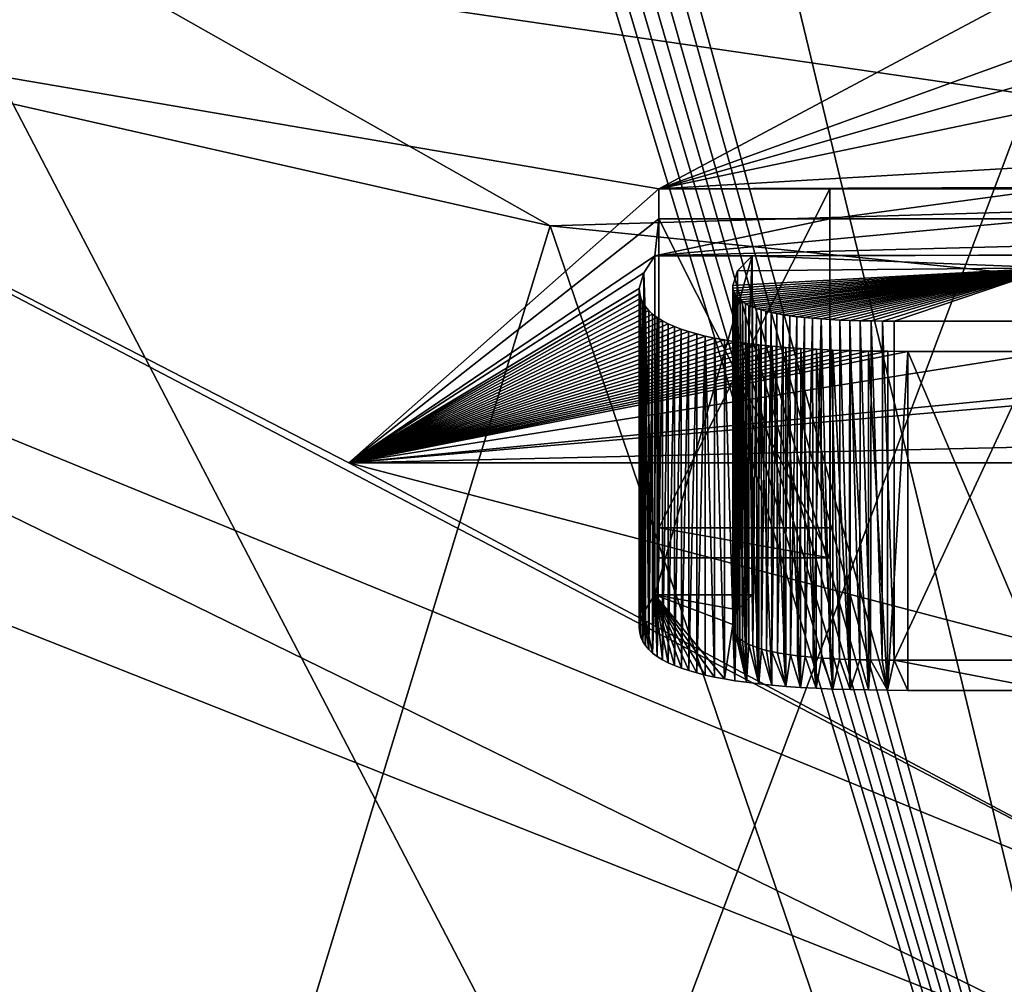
# Model space of a CAD drawing. Header units: millimetres. Extents: x -106 to 198, y -388 to 267.
# Tile 161 of 256: x -15.82 to -13.02, y 79.84 to 82.59. Entities that reach past the tile are written whole.
import ezdxf

# ---------------------------------------------------------------- set-up
doc = ezdxf.new("R2010")
doc.units = ezdxf.units.MM
doc.header["$LTSCALE"] = 52.148148
for name, color, linetype in [('6429', 7, 'CONTINUOUS'), ('6433', 7, 'CONTINUOUS'), ('6444', 7, 'CONTINUOUS'), ('6446', 7, 'CONTINUOUS'), ('6469', 7, 'CONTINUOUS'), ('6471', 7, 'CONTINUOUS'), ('6475', 7, 'CONTINUOUS'), ('6492', 7, 'CONTINUOUS'), ('6509', 7, 'CONTINUOUS'), ('6510', 7, 'CONTINUOUS'), ('6511', 7, 'CONTINUOUS'), ('6512', 7, 'CONTINUOUS'), ('6513', 7, 'CONTINUOUS'), ('6514', 7, 'CONTINUOUS'), ('6517', 7, 'CONTINUOUS'), ('6518', 7, 'CONTINUOUS'), ('6530', 7, 'CONTINUOUS'), ('6531', 7, 'CONTINUOUS'), ('6532', 7, 'CONTINUOUS'), ('6533', 7, 'CONTINUOUS'), ('6800', 7, 'CONTINUOUS')]:
    doc.layers.add(name, color=color, linetype=linetype)

msp = doc.modelspace()

# ---------------------------------------------------------------- linework, layer by layer
at = {"layer": '6429', "linetype": 'CONTINUOUS'}
for points in [[(-14.3094, 82.0066, -17.3635), (-18.4492, 68.4221, -12.8792), (-19.3529, 83.1518, -11.4766), (-14.3094, 82.0066, -17.3635)], [(-10.3275, 70.3274, -19.9898), (-18.4492, 68.4221, -12.8792), (-14.3094, 82.0066, -17.3635), (-10.3275, 70.3274, -19.9898)], [(-7.5949, 81.3173, -21.1794), (-10.3275, 70.3274, -19.9898), (-14.3094, 82.0066, -17.3635), (-7.5949, 81.3173, -21.1794)]]:
    msp.add_3dface(points, dxfattribs=at)
at = {"layer": '6433', "linetype": 'CONTINUOUS'}
for points in [[(-17.5896, 82.7262, -6.225), (-14.8827, 81.3308, -11.4325), (-14, 82.1117, -8.5183), (-17.5896, 82.7262, -6.225)], [(-17.5896, 82.7262, -6.225), (-14, 82.1117, -8.5183), (-12.9363, 82.6795, -6.3992), (-17.5896, 82.7262, -6.225)], [(-12.9363, 82.6795, -6.3992), (-14, 82.1117, -8.5183), (-12.8112, 82.5427, -6.9096), (-12.9363, 82.6795, -6.3992)], [(-12.8112, 82.5427, -6.9096), (-14, 82.1117, -8.5183), (-12.8809, 82.4314, -7.325), (-12.8112, 82.5427, -6.9096)], [(-12.8809, 82.4314, -7.325), (-14, 82.1117, -8.5183), (-12.8809, 82.3454, -7.6461), (-12.8809, 82.4314, -7.325)], [(-12.8809, 82.3454, -7.6461), (-14, 82.1117, -8.5183), (-10, 82.3454, -7.6461), (-12.8809, 82.3454, -7.6461)], [(-10, 82.3454, -7.6461), (-14, 82.1117, -8.5183), (-2.1781, 82.1534, -8.3627), (-10, 82.3454, -7.6461)], [(-2.1781, 82.1534, -8.3627), (-14, 82.1117, -8.5183), (-2.0513, 82.1468, -8.3874), (-2.1781, 82.1534, -8.3627)], [(-2.0513, 82.1468, -8.3874), (-14, 82.1117, -8.5183), (-1.9224, 82.1446, -8.3957), (-2.0513, 82.1468, -8.3874)], [(-14, 82.1117, -8.5183), (-13.5125, 82.1117, -8.5183), (1.9224, 82.1446, -8.3957), (-14, 82.1117, -8.5183)], [(-1.9224, 82.1446, -8.3957), (-14, 82.1117, -8.5183), (1.9224, 82.1446, -8.3957), (-1.9224, 82.1446, -8.3957)], [(-13.5125, 82.1117, -8.5183), (-12.8809, 82.1117, -8.5183), (1.9224, 82.1446, -8.3957), (-13.5125, 82.1117, -8.5183)], [(-14, 82.1117, -8.5183), (-14.8827, 81.3308, -11.4325), (-14, 82.0257, -8.8394), (-14, 82.1117, -8.5183)], [(-12.8809, 82.0257, -8.8394), (-12.8809, 82.1117, -8.5183), (-13.5125, 82.0257, -8.8394), (-12.8809, 82.0257, -8.8394)], [(-12.8809, 82.1117, -8.5183), (-13.5125, 82.1117, -8.5183), (-13.5125, 82.0257, -8.8394), (-12.8809, 82.1117, -8.5183)], [(-14.8827, 81.3308, -11.4325), (-14.0111, 81.921, -9.2301), (-14, 82.0257, -8.8394), (-14.8827, 81.3308, -11.4325)], [(-12.8809, 82.0257, -8.8394), (-14.0111, 81.921, -9.2301), (-10, 82.0257, -8.8394), (-12.8809, 82.0257, -8.8394)], [(-14.0111, 81.921, -9.2301), (-12.8809, 82.0257, -8.8394), (-13.5125, 82.0257, -8.8394), (-14.0111, 81.921, -9.2301)], [(-10, 82.0257, -8.8394), (-14.0111, 81.921, -9.2301), (12.2684, 81.9749, -9.0288), (-10, 82.0257, -8.8394)], [(-14, 82.0257, -8.8394), (-14.0111, 81.921, -9.2301), (-13.5125, 82.0257, -8.8394), (-14, 82.0257, -8.8394)], [(-14.8827, 81.3308, -11.4325), (14.8817, 81.3305, -11.4339), (12.7285, 81.9749, -9.0288), (-14.8827, 81.3308, -11.4325)], [(-12.615, 81.5252, -10.7071), (-14.8827, 81.3308, -11.4325), (12.7285, 81.9749, -9.0288), (-12.615, 81.5252, -10.7071)], [(-14.0111, 81.921, -9.2301), (-13.7341, 81.921, -9.2301), (12.7285, 81.9749, -9.0288), (-14.0111, 81.921, -9.2301)], [(12.2684, 81.9749, -9.0288), (-14.0111, 81.921, -9.2301), (12.7285, 81.9749, -9.0288), (12.2684, 81.9749, -9.0288)], [(-13.7341, 81.921, -9.2301), (-12.8809, 81.8866, -9.3585), (12.7285, 81.9749, -9.0288), (-13.7341, 81.921, -9.2301)], [(-14.0111, 81.921, -9.2301), (-14.8827, 81.3308, -11.4325), (-14.0428, 81.8718, -9.4134), (-14.0111, 81.921, -9.2301)], [(-13.7762, 81.8775, -9.3925), (-12.8809, 81.8866, -9.3585), (-13.7341, 81.921, -9.2301), (-13.7762, 81.8775, -9.3925)], [(-13.7888, 81.8285, -9.5751), (-12.8809, 81.8866, -9.3585), (-13.7895, 81.8364, -9.5458), (-13.7888, 81.8285, -9.5751)], [(-13.7895, 81.8364, -9.5458), (-12.8809, 81.8866, -9.3585), (-13.7762, 81.8775, -9.3925), (-13.7895, 81.8364, -9.5458)], [(-13.787, 81.8211, -9.6028), (-12.8809, 81.8866, -9.3585), (-13.7888, 81.8285, -9.5751), (-13.787, 81.8211, -9.6028)], [(-13.7841, 81.8141, -9.629), (-12.8809, 81.8866, -9.3585), (-13.787, 81.8211, -9.6028), (-13.7841, 81.8141, -9.629)], [(-13.7801, 81.8075, -9.6536), (-12.8809, 81.8866, -9.3585), (-13.7841, 81.8141, -9.629), (-13.7801, 81.8075, -9.6536)], [(-13.7749, 81.8013, -9.6768), (-12.8809, 81.8866, -9.3585), (-13.7801, 81.8075, -9.6536), (-13.7749, 81.8013, -9.6768)], [(-13.7686, 81.7954, -9.6988), (-12.8809, 81.8866, -9.3585), (-13.7749, 81.8013, -9.6768), (-13.7686, 81.7954, -9.6988)], [(-13.7612, 81.7898, -9.7196), (-12.8809, 81.8866, -9.3585), (-13.7686, 81.7954, -9.6988), (-13.7612, 81.7898, -9.7196)], [(-13.7528, 81.7846, -9.7391), (-12.8809, 81.8866, -9.3585), (-13.7612, 81.7898, -9.7196), (-13.7528, 81.7846, -9.7391)], [(-13.7433, 81.7796, -9.7576), (-12.8809, 81.8866, -9.3585), (-13.7528, 81.7846, -9.7391), (-13.7433, 81.7796, -9.7576)], [(-13.7328, 81.775, -9.7748), (-12.8809, 81.8866, -9.3585), (-13.7433, 81.7796, -9.7576), (-13.7328, 81.775, -9.7748)], [(-13.7213, 81.7707, -9.791), (-12.8809, 81.8866, -9.3585), (-13.7328, 81.775, -9.7748), (-13.7213, 81.7707, -9.791)], [(-13.7086, 81.7666, -9.8062), (-12.8809, 81.8866, -9.3585), (-13.7213, 81.7707, -9.791), (-13.7086, 81.7666, -9.8062)], [(-13.6948, 81.7628, -9.8204), (-12.8809, 81.8866, -9.3585), (-13.7086, 81.7666, -9.8062), (-13.6948, 81.7628, -9.8204)], [(-13.6798, 81.7592, -9.8338), (-12.8809, 81.8866, -9.3585), (-13.6948, 81.7628, -9.8204), (-13.6798, 81.7592, -9.8338)], [(-13.6636, 81.7559, -9.8463), (-12.8809, 81.8866, -9.3585), (-13.6798, 81.7592, -9.8338), (-13.6636, 81.7559, -9.8463)], [(-13.6461, 81.7527, -9.858), (-12.8809, 81.8866, -9.3585), (-13.6636, 81.7559, -9.8463), (-13.6461, 81.7527, -9.858)], [(-13.6272, 81.7498, -9.8688), (-12.8809, 81.8866, -9.3585), (-13.6461, 81.7527, -9.858), (-13.6272, 81.7498, -9.8688)], [(-13.6069, 81.7472, -9.8787), (-12.8809, 81.8866, -9.3585), (-13.6272, 81.7498, -9.8688), (-13.6069, 81.7472, -9.8787)], [(-13.5852, 81.7448, -9.8877), (-12.8809, 81.8866, -9.3585), (-13.6069, 81.7472, -9.8787), (-13.5852, 81.7448, -9.8877)], [(-13.5621, 81.7426, -9.8957), (-12.8809, 81.8866, -9.3585), (-13.5852, 81.7448, -9.8877), (-13.5621, 81.7426, -9.8957)], [(-13.5375, 81.7407, -9.9029), (-12.8809, 81.8866, -9.3585), (-13.5621, 81.7426, -9.8957), (-13.5375, 81.7407, -9.9029)], [(-13.5116, 81.7391, -9.909), (-12.8809, 81.8866, -9.3585), (-13.5375, 81.7407, -9.9029), (-13.5116, 81.7391, -9.909)], [(-13.4844, 81.7377, -9.9142), (-12.8809, 81.8866, -9.3585), (-13.5116, 81.7391, -9.909), (-13.4844, 81.7377, -9.9142)], [(-13.456, 81.7365, -9.9184), (-12.8809, 81.8866, -9.3585), (-13.4844, 81.7377, -9.9142), (-13.456, 81.7365, -9.9184)], [(-13.4263, 81.7357, -9.9216), (-12.8809, 81.8866, -9.3585), (-13.456, 81.7365, -9.9184), (-13.4263, 81.7357, -9.9216)], [(-13.3953, 81.7351, -9.924), (-12.8809, 81.8866, -9.3585), (-13.4263, 81.7357, -9.9216), (-13.3953, 81.7351, -9.924)], [(-13.3631, 81.7347, -9.9253), (-12.8809, 81.8866, -9.3585), (-13.3953, 81.7351, -9.924), (-13.3631, 81.7347, -9.9253)], [(-13.3296, 81.7346, -9.9258), (-12.8809, 81.8866, -9.3585), (-13.3631, 81.7347, -9.9253), (-13.3296, 81.7346, -9.9258)], [(-12.8809, 81.7346, -9.9258), (-12.8809, 81.8866, -9.3585), (-13.3296, 81.7346, -9.9258), (-12.8809, 81.7346, -9.9258)], [(-14.0428, 81.8718, -9.4134), (-14.8827, 81.3308, -11.4325), (-14.0554, 81.8278, -9.5779), (-14.0428, 81.8718, -9.4134)], [(-14.0554, 81.8278, -9.5779), (-14.8827, 81.3308, -11.4325), (-14.0541, 81.8136, -9.6307), (-14.0554, 81.8278, -9.5779)], [(-14.0541, 81.8136, -9.6307), (-14.8827, 81.3308, -11.4325), (-14.0508, 81.8003, -9.6805), (-14.0541, 81.8136, -9.6307)], [(-14.0508, 81.8003, -9.6805), (-14.8827, 81.3308, -11.4325), (-14.0455, 81.7877, -9.7273), (-14.0508, 81.8003, -9.6805)], [(-14.0455, 81.7877, -9.7273), (-14.8827, 81.3308, -11.4325), (-14.038, 81.776, -9.7711), (-14.0455, 81.7877, -9.7273)], [(-14.038, 81.776, -9.7711), (-14.8827, 81.3308, -11.4325), (-14.0287, 81.765, -9.8123), (-14.038, 81.776, -9.7711)], [(-14.0287, 81.765, -9.8123), (-14.8827, 81.3308, -11.4325), (-14.0175, 81.7546, -9.8511), (-14.0287, 81.765, -9.8123)], [(-14.0175, 81.7546, -9.8511), (-14.8827, 81.3308, -11.4325), (-14.0045, 81.7448, -9.8874), (-14.0175, 81.7546, -9.8511)], [(-14.0045, 81.7448, -9.8874), (-14.8827, 81.3308, -11.4325), (-13.9898, 81.7357, -9.9216), (-14.0045, 81.7448, -9.8874)], [(-13.9898, 81.7357, -9.9216), (-14.8827, 81.3308, -11.4325), (-13.9734, 81.7271, -9.9535), (-13.9898, 81.7357, -9.9216)], [(-13.9734, 81.7271, -9.9535), (-14.8827, 81.3308, -11.4325), (-13.9554, 81.7191, -9.9834), (-13.9734, 81.7271, -9.9535)], [(-13.9554, 81.7191, -9.9834), (-14.8827, 81.3308, -11.4325), (-13.9359, 81.7116, -10.0113), (-13.9554, 81.7191, -9.9834)], [(-13.9359, 81.7116, -10.0113), (-14.8827, 81.3308, -11.4325), (-13.9149, 81.7047, -10.0373), (-13.9359, 81.7116, -10.0113)], [(-13.9149, 81.7047, -10.0373), (-14.8827, 81.3308, -11.4325), (-13.8921, 81.6981, -10.0617), (-13.9149, 81.7047, -10.0373)], [(-13.8921, 81.6981, -10.0617), (-14.8827, 81.3308, -11.4325), (-13.8675, 81.692, -10.0847), (-13.8921, 81.6981, -10.0617)], [(-13.8675, 81.692, -10.0847), (-14.8827, 81.3308, -11.4325), (-13.8411, 81.6862, -10.1062), (-13.8675, 81.692, -10.0847)], [(-13.8411, 81.6862, -10.1062), (-14.8827, 81.3308, -11.4325), (-13.8127, 81.6809, -10.1262), (-13.8411, 81.6862, -10.1062)], [(-13.8127, 81.6809, -10.1262), (-14.8827, 81.3308, -11.4325), (-13.7823, 81.6759, -10.1447), (-13.8127, 81.6809, -10.1262)], [(-13.7823, 81.6759, -10.1447), (-14.8827, 81.3308, -11.4325), (-13.7497, 81.6713, -10.1618), (-13.7823, 81.6759, -10.1447)], [(-13.7497, 81.6713, -10.1618), (-14.8827, 81.3308, -11.4325), (-13.7148, 81.6671, -10.1776), (-13.7497, 81.6713, -10.1618)], [(-13.7148, 81.6671, -10.1776), (-14.8827, 81.3308, -11.4325), (-13.6775, 81.6633, -10.1918), (-13.7148, 81.6671, -10.1776)], [(-13.6775, 81.6633, -10.1918), (-14.8827, 81.3308, -11.4325), (-13.6377, 81.6599, -10.2045), (-13.6775, 81.6633, -10.1918)], [(-13.6377, 81.6599, -10.2045), (-14.8827, 81.3308, -11.4325), (-13.5955, 81.6569, -10.2156), (-13.6377, 81.6599, -10.2045)], [(-13.5955, 81.6569, -10.2156), (-14.8827, 81.3308, -11.4325), (-13.5509, 81.6544, -10.2251), (-13.5955, 81.6569, -10.2156)], [(-13.5509, 81.6544, -10.2251), (-14.8827, 81.3308, -11.4325), (-13.504, 81.6523, -10.2329), (-13.5509, 81.6544, -10.2251)], [(-13.504, 81.6523, -10.2329), (-14.8827, 81.3308, -11.4325), (-13.4547, 81.6506, -10.239), (-13.504, 81.6523, -10.2329)], [(-13.4547, 81.6506, -10.239), (-14.8827, 81.3308, -11.4325), (-13.4027, 81.6495, -10.2433), (-13.4547, 81.6506, -10.239)], [(-13.4027, 81.6495, -10.2433), (-14.8827, 81.3308, -11.4325), (-13.348, 81.6488, -10.2459), (-13.4027, 81.6495, -10.2433)], [(-13.348, 81.6488, -10.2459), (-14.8827, 81.3308, -11.4325), (-13.2909, 81.6485, -10.2468), (-13.348, 81.6488, -10.2459)], [(-13.2909, 81.6485, -10.2468), (-14.8827, 81.3308, -11.4325), (-12.8809, 81.6485, -10.2468), (-13.2909, 81.6485, -10.2468)], [(-12.8809, 81.6485, -10.2468), (-14.8827, 81.3308, -11.4325), (-12.8809, 81.5252, -10.7071), (-12.8809, 81.6485, -10.2468)], [(-12.8809, 81.5252, -10.7071), (-14.8827, 81.3308, -11.4325), (-12.615, 81.5252, -10.7071), (-12.8809, 81.5252, -10.7071)], [(-14.8827, 81.3308, -11.4325), (-10.7412, 80.2432, -15.4915), (14.8817, 81.3305, -11.4339), (-14.8827, 81.3308, -11.4325)]]:
    msp.add_3dface(points, dxfattribs=at)
at = {"layer": '6444', "linetype": 'CONTINUOUS'}
for points in [[(-11.23, 67.4413, 16.488), (-18.5633, 67.4413, 7.3057), (-11.0377, 87.4477, 15.9847), (-11.23, 67.4413, 16.488)], [(-11.0377, 87.4477, 15.9847), (-18.5633, 67.4413, 7.3057), (-18.2965, 85.09, 6.707), (-11.0377, 87.4477, 15.9847)], [(-12.4747, 79.5298, -15.1598), (-18.8585, 82.059, -5.2154), (-16.7973, 69.2152, -10.6756), (-12.4747, 79.5298, -15.1598)]]:
    msp.add_3dface(points, dxfattribs=at)
at = {"layer": '6446', "linetype": 'CONTINUOUS'}
for points in [[(-17.5896, 82.7262, -6.225), (-18.6057, 82.5315, -5.48), (-12.2456, 79.9241, -15.2107), (-17.5896, 82.7262, -6.225)], [(-14.8827, 81.3308, -11.4325), (-17.5896, 82.7262, -6.225), (-12.2456, 79.9241, -15.2107), (-14.8827, 81.3308, -11.4325)], [(-18.8585, 82.059, -5.2154), (-12.4747, 79.5298, -15.1598), (-18.6057, 82.5315, -5.48), (-18.8585, 82.059, -5.2154)], [(-18.6057, 82.5315, -5.48), (-12.4747, 79.5298, -15.1598), (-12.2456, 79.9241, -15.2107), (-18.6057, 82.5315, -5.48)], [(-10.7412, 80.2432, -15.4915), (-14.8827, 81.3308, -11.4325), (-12.2456, 79.9241, -15.2107), (-10.7412, 80.2432, -15.4915)]]:
    msp.add_3dface(points, dxfattribs=at)
at = {"layer": '6469', "linetype": 'CONTINUOUS'}
msp.add_3dface([(-11.042, 82.1034, -19.1696), (-15.6719, 82.7782, -15.6005), (0.002, 110.107, 84.3706), (-11.042, 82.1034, -19.1696)], dxfattribs=at)
at = {"layer": '6471', "linetype": 'CONTINUOUS'}
for points in [[(-11.5398, 74.0982, 19.3153), (-14.517, 86.421, 22.2961), (-14.5546, 85.0702, 21.0679), (-11.5398, 74.0982, 19.3153)], [(-11.5398, 74.0982, 19.3153), (-7.4985, 85.5745, 25.5654), (-14.517, 86.421, 22.2961), (-11.5398, 74.0982, 19.3153)], [(-14.567, 84.9369, 20.9505), (-11.5398, 74.0982, 19.3153), (-14.5546, 85.0702, 21.0679), (-14.567, 84.9369, 20.9505)], [(-14.5943, 84.8281, 20.842), (-11.5398, 74.0982, 19.3153), (-14.567, 84.9369, 20.9505), (-14.5943, 84.8281, 20.842)], [(-14.6193, 84.749, 20.7596), (-11.5398, 74.0982, 19.3153), (-14.5943, 84.8281, 20.842), (-14.6193, 84.749, 20.7596)], [(-14.6499, 84.6823, 20.6826), (-11.5398, 74.0982, 19.3153), (-14.6193, 84.749, 20.7596), (-14.6499, 84.6823, 20.6826)], [(-14.6821, 84.6255, 20.6123), (-11.5398, 74.0982, 19.3153), (-14.6499, 84.6823, 20.6826), (-14.6821, 84.6255, 20.6123)], [(-14.7153, 84.5742, 20.5454), (-11.5398, 74.0982, 19.3153), (-14.6821, 84.6255, 20.6123), (-14.7153, 84.5742, 20.5454)], [(-15.9921, 82.6452, 18.085), (-11.5398, 74.0982, 19.3153), (-14.7153, 84.5742, 20.5454), (-15.9921, 82.6452, 18.085)], [(-16.2651, 74.894, 15.5466), (-11.5398, 74.0982, 19.3153), (-15.9921, 82.6452, 18.085), (-16.2651, 74.894, 15.5466)]]:
    msp.add_3dface(points, dxfattribs=at)
at = {"layer": '6475', "linetype": 'CONTINUOUS'}
for points in [[(-19.518, 82.14, 11.1967), (-14.8315, 88.329, 20.5447), (-19.5068, 88.8816, 11.2162), (-19.518, 82.14, 11.1967)], [(-14.8419, 84.8866, 20.5265), (-14.8315, 88.329, 20.5447), (-19.518, 82.14, 11.1967), (-14.8419, 84.8866, 20.5265)], [(-14.8645, 84.8579, 20.4813), (-14.8419, 84.8866, 20.5265), (-19.518, 82.14, 11.1967), (-14.8645, 84.8579, 20.4813)], [(-14.885, 84.8291, 20.4405), (-14.8645, 84.8579, 20.4813), (-19.518, 82.14, 11.1967), (-14.885, 84.8291, 20.4405)], [(-16.0665, 82.9317, 18.0841), (-14.885, 84.8291, 20.4405), (-19.518, 82.14, 11.1967), (-16.0665, 82.9317, 18.0841)]]:
    msp.add_3dface(points, dxfattribs=at)
at = {"layer": '6492', "linetype": 'CONTINUOUS'}
for points in [[(-14.3094, 82.0066, -17.3635), (-19.3529, 83.1518, -11.4766), (-15.6719, 82.7782, -15.6005), (-14.3094, 82.0066, -17.3635)], [(-14.3094, 82.0066, -17.3635), (-15.6719, 82.7782, -15.6005), (-11.042, 82.1034, -19.1696), (-14.3094, 82.0066, -17.3635)], [(-7.5949, 81.3173, -21.1794), (-14.3094, 82.0066, -17.3635), (-11.042, 82.1034, -19.1696), (-7.5949, 81.3173, -21.1794)]]:
    msp.add_3dface(points, dxfattribs=at)
at = {"layer": '6509', "linetype": 'CONTINUOUS'}
for points in [[(-14.0428, 80.9059, -9.1546), (-14.0175, 80.7886, -9.5923), (-14.0111, 80.9551, -8.9713), (-14.0428, 80.9059, -9.1546)], [(-14.0175, 80.7886, -9.5923), (-14.0044, 80.7789, -9.6287), (-14.0111, 80.9551, -8.9713), (-14.0175, 80.7886, -9.5923)], [(-13.8414, 80.7204, -9.8471), (-13.8132, 80.7151, -9.867), (-14.0111, 80.9551, -8.9713), (-13.8414, 80.7204, -9.8471)], [(-14.0111, 80.9551, -8.9713), (-13.8132, 80.7151, -9.867), (-13.7895, 80.8705, -9.287), (-14.0111, 80.9551, -8.9713)], [(-13.8676, 80.7261, -9.8258), (-13.8414, 80.7204, -9.8471), (-14.0111, 80.9551, -8.9713), (-13.8676, 80.7261, -9.8258)], [(-13.892, 80.7322, -9.803), (-13.8676, 80.7261, -9.8258), (-14.0111, 80.9551, -8.9713), (-13.892, 80.7322, -9.803)], [(-13.9147, 80.7387, -9.7787), (-13.892, 80.7322, -9.803), (-14.0111, 80.9551, -8.9713), (-13.9147, 80.7387, -9.7787)], [(-13.9357, 80.7456, -9.7528), (-13.9147, 80.7387, -9.7787), (-14.0111, 80.9551, -8.9713), (-13.9357, 80.7456, -9.7528)], [(-13.9552, 80.7531, -9.725), (-13.9357, 80.7456, -9.7528), (-14.0111, 80.9551, -8.9713), (-13.9552, 80.7531, -9.725)], [(-13.9732, 80.7611, -9.695), (-13.9552, 80.7531, -9.725), (-14.0111, 80.9551, -8.9713), (-13.9732, 80.7611, -9.695)], [(-13.9897, 80.7697, -9.663), (-13.9732, 80.7611, -9.695), (-14.0111, 80.9551, -8.9713), (-13.9897, 80.7697, -9.663)], [(-14.0044, 80.7789, -9.6287), (-13.9897, 80.7697, -9.663), (-14.0111, 80.9551, -8.9713), (-14.0044, 80.7789, -9.6287)], [(-13.7341, 80.9551, -8.9713), (-14.0111, 80.9551, -8.9713), (-13.7761, 80.9116, -9.1336), (-13.7341, 80.9551, -8.9713)], [(-13.7761, 80.9116, -9.1336), (-14.0111, 80.9551, -8.9713), (-13.7895, 80.8705, -9.287), (-13.7761, 80.9116, -9.1336)], [(-14.0554, 80.8618, -9.3191), (-14.0455, 80.8219, -9.4681), (-14.0428, 80.9059, -9.1546), (-14.0554, 80.8618, -9.3191)], [(-14.0455, 80.8219, -9.4681), (-14.0381, 80.8101, -9.5121), (-14.0428, 80.9059, -9.1546), (-14.0455, 80.8219, -9.4681)], [(-14.0287, 80.7991, -9.5534), (-14.0175, 80.7886, -9.5923), (-14.0428, 80.9059, -9.1546), (-14.0287, 80.7991, -9.5534)], [(-14.0381, 80.8101, -9.5121), (-14.0287, 80.7991, -9.5534), (-14.0428, 80.9059, -9.1546), (-14.0381, 80.8101, -9.5121)], [(-13.8132, 80.7151, -9.867), (-13.7831, 80.7101, -9.8855), (-13.7895, 80.8705, -9.287), (-13.8132, 80.7151, -9.867)], [(-13.7895, 80.8705, -9.287), (-13.7831, 80.7101, -9.8855), (-13.7889, 80.8627, -9.3159), (-13.7895, 80.8705, -9.287)], [(-14.0509, 80.8345, -9.4213), (-14.0455, 80.8219, -9.4681), (-14.0554, 80.8618, -9.3191), (-14.0509, 80.8345, -9.4213)], [(-14.0542, 80.8478, -9.3716), (-14.0509, 80.8345, -9.4213), (-14.0554, 80.8618, -9.3191), (-14.0542, 80.8478, -9.3716)], [(-13.7889, 80.8627, -9.3159), (-13.7831, 80.7101, -9.8855), (-13.7871, 80.8553, -9.3434), (-13.7889, 80.8627, -9.3159)], [(-13.7871, 80.8553, -9.3434), (-13.7831, 80.7101, -9.8855), (-13.7842, 80.8483, -9.3695), (-13.7871, 80.8553, -9.3434)], [(-13.7842, 80.8483, -9.3695), (-13.7831, 80.7101, -9.8855), (-13.7802, 80.8417, -9.3942), (-13.7842, 80.8483, -9.3695)], [(-13.7831, 80.7101, -9.8855), (-13.7505, 80.7055, -9.9026), (-13.7802, 80.8417, -9.3942), (-13.7831, 80.7101, -9.8855)], [(-13.7802, 80.8417, -9.3942), (-13.7505, 80.7055, -9.9026), (-13.775, 80.8355, -9.4174), (-13.7802, 80.8417, -9.3942)], [(-13.775, 80.8355, -9.4174), (-13.7505, 80.7055, -9.9026), (-13.7688, 80.8296, -9.4395), (-13.775, 80.8355, -9.4174)], [(-13.7688, 80.8296, -9.4395), (-13.7505, 80.7055, -9.9026), (-13.7615, 80.824, -9.4603), (-13.7688, 80.8296, -9.4395)], [(-13.7615, 80.824, -9.4603), (-13.7505, 80.7055, -9.9026), (-13.753, 80.8188, -9.4799), (-13.7615, 80.824, -9.4603)], [(-13.753, 80.8188, -9.4799), (-13.7505, 80.7055, -9.9026), (-13.7434, 80.8137, -9.4986), (-13.753, 80.8188, -9.4799)], [(-13.7505, 80.7055, -9.9026), (-13.7155, 80.7013, -9.9184), (-13.7434, 80.8137, -9.4986), (-13.7505, 80.7055, -9.9026)], [(-13.7434, 80.8137, -9.4986), (-13.7155, 80.7013, -9.9184), (-13.7325, 80.809, -9.5163), (-13.7434, 80.8137, -9.4986)], [(-13.7325, 80.809, -9.5163), (-13.7155, 80.7013, -9.9184), (-13.7206, 80.8045, -9.533), (-13.7325, 80.809, -9.5163)], [(-13.7206, 80.8045, -9.533), (-13.7155, 80.7013, -9.9184), (-13.7076, 80.8004, -9.5485), (-13.7206, 80.8045, -9.533)], [(-13.7155, 80.7013, -9.9184), (-13.6781, 80.6974, -9.9328), (-13.7076, 80.8004, -9.5485), (-13.7155, 80.7013, -9.9184)], [(-13.7076, 80.8004, -9.5485), (-13.6781, 80.6974, -9.9328), (-13.6934, 80.7965, -9.563), (-13.7076, 80.8004, -9.5485)], [(-13.6934, 80.7965, -9.563), (-13.6781, 80.6974, -9.9328), (-13.6781, 80.7929, -9.5764), (-13.6934, 80.7965, -9.563)], [(-13.6781, 80.6974, -9.9328), (-13.6384, 80.694, -9.9455), (-13.6781, 80.7929, -9.5764), (-13.6781, 80.6974, -9.9328)], [(-13.6781, 80.7929, -9.5764), (-13.6384, 80.694, -9.9455), (-13.6616, 80.7895, -9.589), (-13.6781, 80.7929, -9.5764)], [(-13.6616, 80.7895, -9.589), (-13.6384, 80.694, -9.9455), (-13.6439, 80.7864, -9.6005), (-13.6616, 80.7895, -9.589)], [(-13.6439, 80.7864, -9.6005), (-13.6384, 80.694, -9.9455), (-13.6249, 80.7836, -9.6112), (-13.6439, 80.7864, -9.6005)], [(-13.6384, 80.694, -9.9455), (-13.5963, 80.691, -9.9567), (-13.6249, 80.7836, -9.6112), (-13.6384, 80.694, -9.9455)], [(-13.6249, 80.7836, -9.6112), (-13.5963, 80.691, -9.9567), (-13.6047, 80.781, -9.6209), (-13.6249, 80.7836, -9.6112)], [(-13.6047, 80.781, -9.6209), (-13.5963, 80.691, -9.9567), (-13.5832, 80.7786, -9.6296), (-13.6047, 80.781, -9.6209)], [(-13.5963, 80.691, -9.9567), (-13.5517, 80.6885, -9.9662), (-13.5832, 80.7786, -9.6296), (-13.5963, 80.691, -9.9567)], [(-13.5832, 80.7786, -9.6296), (-13.5517, 80.6885, -9.9662), (-13.5606, 80.7766, -9.6374), (-13.5832, 80.7786, -9.6296)], [(-13.5606, 80.7766, -9.6374), (-13.5517, 80.6885, -9.9662), (-13.5369, 80.7747, -9.6443), (-13.5606, 80.7766, -9.6374)], [(-13.5517, 80.6885, -9.9662), (-13.5047, 80.6864, -9.974), (-13.5369, 80.7747, -9.6443), (-13.5517, 80.6885, -9.9662)], [(-13.5369, 80.7747, -9.6443), (-13.5047, 80.6864, -9.974), (-13.5119, 80.7731, -9.6502), (-13.5369, 80.7747, -9.6443)], [(-13.5119, 80.7731, -9.6502), (-13.5047, 80.6864, -9.974), (-13.4853, 80.7718, -9.6552), (-13.5119, 80.7731, -9.6502)], [(-13.5047, 80.6864, -9.974), (-13.4552, 80.6847, -9.9801), (-13.4853, 80.7718, -9.6552), (-13.5047, 80.6864, -9.974)], [(-13.4853, 80.7718, -9.6552), (-13.4552, 80.6847, -9.9801), (-13.4574, 80.7707, -9.6594), (-13.4853, 80.7718, -9.6552)], [(-13.4574, 80.7707, -9.6594), (-13.4552, 80.6847, -9.9801), (-13.4279, 80.7698, -9.6627), (-13.4574, 80.7707, -9.6594)], [(-13.4552, 80.6847, -9.9801), (-13.403, 80.6836, -9.9845), (-13.4279, 80.7698, -9.6627), (-13.4552, 80.6847, -9.9801)], [(-13.4279, 80.7698, -9.6627), (-13.403, 80.6836, -9.9845), (-13.3967, 80.7692, -9.665), (-13.4279, 80.7698, -9.6627)], [(-13.403, 80.6836, -9.9845), (-13.3482, 80.6829, -9.9871), (-13.3967, 80.7692, -9.665), (-13.403, 80.6836, -9.9845)], [(-13.3967, 80.7692, -9.665), (-13.3482, 80.6829, -9.9871), (-13.364, 80.7688, -9.6664), (-13.3967, 80.7692, -9.665)], [(-13.364, 80.7688, -9.6664), (-13.3482, 80.6829, -9.9871), (-13.3296, 80.7686, -9.6669), (-13.364, 80.7688, -9.6664)], [(-13.3482, 80.6829, -9.9871), (-13.2909, 80.6826, -9.988), (-13.3296, 80.7686, -9.6669), (-13.3482, 80.6829, -9.9871)], [(-13.2909, 80.6826, -9.988), (-12.8809, 80.6826, -9.988), (-13.3296, 80.7686, -9.6669), (-13.2909, 80.6826, -9.988)], [(-13.3296, 80.7686, -9.6669), (-12.8809, 80.6826, -9.988), (-12.8809, 80.7686, -9.6669), (-13.3296, 80.7686, -9.6669)]]:
    msp.add_3dface(points, dxfattribs=at)
at = {"layer": '6510', "linetype": 'CONTINUOUS'}
for points in [[(-14.0111, 81.921, -9.2301), (-14.0428, 81.8718, -9.4134), (-14.0111, 80.9551, -8.9713), (-14.0111, 81.921, -9.2301)], [(-14.0428, 81.8718, -9.4134), (-14.0554, 81.8278, -9.5779), (-14.0428, 80.9059, -9.1546), (-14.0428, 81.8718, -9.4134)], [(-14.0428, 81.8718, -9.4134), (-14.0428, 80.9059, -9.1546), (-14.0111, 80.9551, -8.9713), (-14.0428, 81.8718, -9.4134)], [(-14.0554, 81.8278, -9.5779), (-14.0554, 80.8618, -9.3191), (-14.0428, 80.9059, -9.1546), (-14.0554, 81.8278, -9.5779)]]:
    msp.add_3dface(points, dxfattribs=at)
at = {"layer": '6511', "linetype": 'CONTINUOUS'}
for points in [[(-13.7341, 81.921, -9.2301), (-14.0111, 81.921, -9.2301), (-14.0111, 80.9551, -8.9713), (-13.7341, 81.921, -9.2301)], [(-13.7341, 81.921, -9.2301), (-14.0111, 80.9551, -8.9713), (-13.7341, 80.9551, -8.9713), (-13.7341, 81.921, -9.2301)]]:
    msp.add_3dface(points, dxfattribs=at)
at = {"layer": '6512', "linetype": 'CONTINUOUS'}
for points in [[(-13.7762, 81.8775, -9.3925), (-13.7341, 81.921, -9.2301), (-13.7761, 80.9116, -9.1336), (-13.7762, 81.8775, -9.3925)], [(-13.7341, 81.921, -9.2301), (-13.7341, 80.9551, -8.9713), (-13.7761, 80.9116, -9.1336), (-13.7341, 81.921, -9.2301)], [(-13.7895, 81.8364, -9.5458), (-13.7762, 81.8775, -9.3925), (-13.7895, 80.8705, -9.287), (-13.7895, 81.8364, -9.5458)], [(-13.7762, 81.8775, -9.3925), (-13.7761, 80.9116, -9.1336), (-13.7895, 80.8705, -9.287), (-13.7762, 81.8775, -9.3925)]]:
    msp.add_3dface(points, dxfattribs=at)
at = {"layer": '6513', "linetype": 'CONTINUOUS'}
for points in [[(-13.7888, 81.8285, -9.5751), (-13.7895, 81.8364, -9.5458), (-13.7889, 80.8627, -9.3159), (-13.7888, 81.8285, -9.5751)], [(-13.7895, 81.8364, -9.5458), (-13.7895, 80.8705, -9.287), (-13.7889, 80.8627, -9.3159), (-13.7895, 81.8364, -9.5458)], [(-13.7888, 81.8285, -9.5751), (-13.7889, 80.8627, -9.3159), (-13.7871, 80.8553, -9.3434), (-13.7888, 81.8285, -9.5751)], [(-13.787, 81.8211, -9.6028), (-13.7888, 81.8285, -9.5751), (-13.7871, 80.8553, -9.3434), (-13.787, 81.8211, -9.6028)], [(-13.787, 81.8211, -9.6028), (-13.7871, 80.8553, -9.3434), (-13.7842, 80.8483, -9.3695), (-13.787, 81.8211, -9.6028)], [(-13.7841, 81.8141, -9.629), (-13.787, 81.8211, -9.6028), (-13.7842, 80.8483, -9.3695), (-13.7841, 81.8141, -9.629)], [(-13.7841, 81.8141, -9.629), (-13.7842, 80.8483, -9.3695), (-13.7802, 80.8417, -9.3942), (-13.7841, 81.8141, -9.629)], [(-13.7801, 81.8075, -9.6536), (-13.7841, 81.8141, -9.629), (-13.7802, 80.8417, -9.3942), (-13.7801, 81.8075, -9.6536)], [(-13.7801, 81.8075, -9.6536), (-13.7802, 80.8417, -9.3942), (-13.775, 80.8355, -9.4174), (-13.7801, 81.8075, -9.6536)], [(-13.7749, 81.8013, -9.6768), (-13.7801, 81.8075, -9.6536), (-13.775, 80.8355, -9.4174), (-13.7749, 81.8013, -9.6768)], [(-13.7749, 81.8013, -9.6768), (-13.775, 80.8355, -9.4174), (-13.7688, 80.8296, -9.4395), (-13.7749, 81.8013, -9.6768)], [(-13.7686, 81.7954, -9.6988), (-13.7749, 81.8013, -9.6768), (-13.7688, 80.8296, -9.4395), (-13.7686, 81.7954, -9.6988)], [(-13.7686, 81.7954, -9.6988), (-13.7688, 80.8296, -9.4395), (-13.7615, 80.824, -9.4603), (-13.7686, 81.7954, -9.6988)], [(-13.7612, 81.7898, -9.7196), (-13.7686, 81.7954, -9.6988), (-13.7615, 80.824, -9.4603), (-13.7612, 81.7898, -9.7196)], [(-13.7612, 81.7898, -9.7196), (-13.7615, 80.824, -9.4603), (-13.753, 80.8188, -9.4799), (-13.7612, 81.7898, -9.7196)], [(-13.7528, 81.7846, -9.7391), (-13.7612, 81.7898, -9.7196), (-13.753, 80.8188, -9.4799), (-13.7528, 81.7846, -9.7391)], [(-13.7528, 81.7846, -9.7391), (-13.753, 80.8188, -9.4799), (-13.7434, 80.8137, -9.4986), (-13.7528, 81.7846, -9.7391)], [(-13.7433, 81.7796, -9.7576), (-13.7528, 81.7846, -9.7391), (-13.7434, 80.8137, -9.4986), (-13.7433, 81.7796, -9.7576)], [(-13.7433, 81.7796, -9.7576), (-13.7434, 80.8137, -9.4986), (-13.7325, 80.809, -9.5163), (-13.7433, 81.7796, -9.7576)], [(-13.7328, 81.775, -9.7748), (-13.7433, 81.7796, -9.7576), (-13.7325, 80.809, -9.5163), (-13.7328, 81.775, -9.7748)], [(-13.7213, 81.7707, -9.791), (-13.7328, 81.775, -9.7748), (-13.7325, 80.809, -9.5163), (-13.7213, 81.7707, -9.791)], [(-13.7213, 81.7707, -9.791), (-13.7325, 80.809, -9.5163), (-13.7206, 80.8045, -9.533), (-13.7213, 81.7707, -9.791)], [(-13.7086, 81.7666, -9.8062), (-13.7213, 81.7707, -9.791), (-13.7206, 80.8045, -9.533), (-13.7086, 81.7666, -9.8062)], [(-13.7086, 81.7666, -9.8062), (-13.7206, 80.8045, -9.533), (-13.7076, 80.8004, -9.5485), (-13.7086, 81.7666, -9.8062)], [(-13.6948, 81.7628, -9.8204), (-13.7086, 81.7666, -9.8062), (-13.7076, 80.8004, -9.5485), (-13.6948, 81.7628, -9.8204)], [(-13.6948, 81.7628, -9.8204), (-13.7076, 80.8004, -9.5485), (-13.6934, 80.7965, -9.563), (-13.6948, 81.7628, -9.8204)], [(-13.6798, 81.7592, -9.8338), (-13.6948, 81.7628, -9.8204), (-13.6934, 80.7965, -9.563), (-13.6798, 81.7592, -9.8338)], [(-13.6798, 81.7592, -9.8338), (-13.6934, 80.7965, -9.563), (-13.6781, 80.7929, -9.5764), (-13.6798, 81.7592, -9.8338)], [(-13.6636, 81.7559, -9.8463), (-13.6798, 81.7592, -9.8338), (-13.6781, 80.7929, -9.5764), (-13.6636, 81.7559, -9.8463)], [(-13.6636, 81.7559, -9.8463), (-13.6781, 80.7929, -9.5764), (-13.6616, 80.7895, -9.589), (-13.6636, 81.7559, -9.8463)], [(-13.6461, 81.7527, -9.858), (-13.6636, 81.7559, -9.8463), (-13.6616, 80.7895, -9.589), (-13.6461, 81.7527, -9.858)], [(-13.6461, 81.7527, -9.858), (-13.6616, 80.7895, -9.589), (-13.6439, 80.7864, -9.6005), (-13.6461, 81.7527, -9.858)], [(-13.6272, 81.7498, -9.8688), (-13.6461, 81.7527, -9.858), (-13.6439, 80.7864, -9.6005), (-13.6272, 81.7498, -9.8688)], [(-13.6272, 81.7498, -9.8688), (-13.6439, 80.7864, -9.6005), (-13.6249, 80.7836, -9.6112), (-13.6272, 81.7498, -9.8688)], [(-13.6069, 81.7472, -9.8787), (-13.6272, 81.7498, -9.8688), (-13.6249, 80.7836, -9.6112), (-13.6069, 81.7472, -9.8787)], [(-13.6069, 81.7472, -9.8787), (-13.6249, 80.7836, -9.6112), (-13.6047, 80.781, -9.6209), (-13.6069, 81.7472, -9.8787)], [(-13.5852, 81.7448, -9.8877), (-13.6069, 81.7472, -9.8787), (-13.6047, 80.781, -9.6209), (-13.5852, 81.7448, -9.8877)], [(-13.5852, 81.7448, -9.8877), (-13.6047, 80.781, -9.6209), (-13.5832, 80.7786, -9.6296), (-13.5852, 81.7448, -9.8877)], [(-13.5621, 81.7426, -9.8957), (-13.5852, 81.7448, -9.8877), (-13.5832, 80.7786, -9.6296), (-13.5621, 81.7426, -9.8957)], [(-13.5621, 81.7426, -9.8957), (-13.5832, 80.7786, -9.6296), (-13.5606, 80.7766, -9.6374), (-13.5621, 81.7426, -9.8957)], [(-13.5375, 81.7407, -9.9029), (-13.5621, 81.7426, -9.8957), (-13.5606, 80.7766, -9.6374), (-13.5375, 81.7407, -9.9029)], [(-13.5375, 81.7407, -9.9029), (-13.5606, 80.7766, -9.6374), (-13.5369, 80.7747, -9.6443), (-13.5375, 81.7407, -9.9029)], [(-13.5116, 81.7391, -9.909), (-13.5375, 81.7407, -9.9029), (-13.5119, 80.7731, -9.6502), (-13.5116, 81.7391, -9.909)], [(-13.5375, 81.7407, -9.9029), (-13.5369, 80.7747, -9.6443), (-13.5119, 80.7731, -9.6502), (-13.5375, 81.7407, -9.9029)], [(-13.5116, 81.7391, -9.909), (-13.5119, 80.7731, -9.6502), (-13.4853, 80.7718, -9.6552), (-13.5116, 81.7391, -9.909)], [(-13.4844, 81.7377, -9.9142), (-13.5116, 81.7391, -9.909), (-13.4853, 80.7718, -9.6552), (-13.4844, 81.7377, -9.9142)], [(-13.4844, 81.7377, -9.9142), (-13.4853, 80.7718, -9.6552), (-13.4574, 80.7707, -9.6594), (-13.4844, 81.7377, -9.9142)], [(-13.456, 81.7365, -9.9184), (-13.4844, 81.7377, -9.9142), (-13.4574, 80.7707, -9.6594), (-13.456, 81.7365, -9.9184)], [(-13.456, 81.7365, -9.9184), (-13.4574, 80.7707, -9.6594), (-13.4279, 80.7698, -9.6627), (-13.456, 81.7365, -9.9184)], [(-13.4263, 81.7357, -9.9216), (-13.456, 81.7365, -9.9184), (-13.4279, 80.7698, -9.6627), (-13.4263, 81.7357, -9.9216)], [(-13.4263, 81.7357, -9.9216), (-13.4279, 80.7698, -9.6627), (-13.3967, 80.7692, -9.665), (-13.4263, 81.7357, -9.9216)], [(-13.3953, 81.7351, -9.924), (-13.4263, 81.7357, -9.9216), (-13.3967, 80.7692, -9.665), (-13.3953, 81.7351, -9.924)], [(-13.3953, 81.7351, -9.924), (-13.3967, 80.7692, -9.665), (-13.364, 80.7688, -9.6664), (-13.3953, 81.7351, -9.924)], [(-13.3631, 81.7347, -9.9253), (-13.3953, 81.7351, -9.924), (-13.364, 80.7688, -9.6664), (-13.3631, 81.7347, -9.9253)], [(-13.3631, 81.7347, -9.9253), (-13.364, 80.7688, -9.6664), (-13.3296, 80.7686, -9.6669), (-13.3631, 81.7347, -9.9253)], [(-13.3296, 81.7346, -9.9258), (-13.3631, 81.7347, -9.9253), (-13.3296, 80.7686, -9.6669), (-13.3296, 81.7346, -9.9258)]]:
    msp.add_3dface(points, dxfattribs=at)
at = {"layer": '6514', "linetype": 'CONTINUOUS'}
for points in [[(-12.8809, 81.7346, -9.9258), (-13.3296, 81.7346, -9.9258), (-13.3296, 80.7686, -9.6669), (-12.8809, 81.7346, -9.9258)], [(-12.8809, 81.7346, -9.9258), (-13.3296, 80.7686, -9.6669), (-12.8809, 80.7686, -9.6669), (-12.8809, 81.7346, -9.9258)]]:
    msp.add_3dface(points, dxfattribs=at)
at = {"layer": '6517', "linetype": 'CONTINUOUS'}
for points in [[(-14.0554, 81.8278, -9.5779), (-14.0541, 81.8136, -9.6307), (-14.0554, 80.8618, -9.3191), (-14.0554, 81.8278, -9.5779)], [(-14.0541, 81.8136, -9.6307), (-14.0542, 80.8478, -9.3716), (-14.0554, 80.8618, -9.3191), (-14.0541, 81.8136, -9.6307)], [(-14.0541, 81.8136, -9.6307), (-14.0509, 80.8345, -9.4213), (-14.0542, 80.8478, -9.3716), (-14.0541, 81.8136, -9.6307)], [(-14.0541, 81.8136, -9.6307), (-14.0508, 81.8003, -9.6805), (-14.0509, 80.8345, -9.4213), (-14.0541, 81.8136, -9.6307)], [(-14.0508, 81.8003, -9.6805), (-14.0455, 80.8219, -9.4681), (-14.0509, 80.8345, -9.4213), (-14.0508, 81.8003, -9.6805)], [(-14.0508, 81.8003, -9.6805), (-14.0455, 81.7877, -9.7273), (-14.0455, 80.8219, -9.4681), (-14.0508, 81.8003, -9.6805)], [(-14.0455, 81.7877, -9.7273), (-14.038, 81.776, -9.7711), (-14.0381, 80.8101, -9.5121), (-14.0455, 81.7877, -9.7273)], [(-14.0455, 81.7877, -9.7273), (-14.0381, 80.8101, -9.5121), (-14.0455, 80.8219, -9.4681), (-14.0455, 81.7877, -9.7273)], [(-14.038, 81.776, -9.7711), (-14.0287, 80.7991, -9.5534), (-14.0381, 80.8101, -9.5121), (-14.038, 81.776, -9.7711)], [(-14.038, 81.776, -9.7711), (-14.0287, 81.765, -9.8123), (-14.0287, 80.7991, -9.5534), (-14.038, 81.776, -9.7711)], [(-14.0287, 81.765, -9.8123), (-14.0175, 81.7546, -9.8511), (-14.0287, 80.7991, -9.5534), (-14.0287, 81.765, -9.8123)], [(-14.0175, 81.7546, -9.8511), (-14.0175, 80.7886, -9.5923), (-14.0287, 80.7991, -9.5534), (-14.0175, 81.7546, -9.8511)], [(-14.0175, 81.7546, -9.8511), (-14.0045, 81.7448, -9.8874), (-14.0175, 80.7886, -9.5923), (-14.0175, 81.7546, -9.8511)], [(-14.0045, 81.7448, -9.8874), (-14.0044, 80.7789, -9.6287), (-14.0175, 80.7886, -9.5923), (-14.0045, 81.7448, -9.8874)], [(-14.0045, 81.7448, -9.8874), (-13.9898, 81.7357, -9.9216), (-14.0044, 80.7789, -9.6287), (-14.0045, 81.7448, -9.8874)], [(-13.9898, 81.7357, -9.9216), (-13.9897, 80.7697, -9.663), (-14.0044, 80.7789, -9.6287), (-13.9898, 81.7357, -9.9216)], [(-13.9898, 81.7357, -9.9216), (-13.9734, 81.7271, -9.9535), (-13.9897, 80.7697, -9.663), (-13.9898, 81.7357, -9.9216)], [(-13.9734, 81.7271, -9.9535), (-13.9732, 80.7611, -9.695), (-13.9897, 80.7697, -9.663), (-13.9734, 81.7271, -9.9535)], [(-13.9734, 81.7271, -9.9535), (-13.9554, 81.7191, -9.9834), (-13.9732, 80.7611, -9.695), (-13.9734, 81.7271, -9.9535)], [(-13.9554, 81.7191, -9.9834), (-13.9552, 80.7531, -9.725), (-13.9732, 80.7611, -9.695), (-13.9554, 81.7191, -9.9834)], [(-13.9554, 81.7191, -9.9834), (-13.9359, 81.7116, -10.0113), (-13.9552, 80.7531, -9.725), (-13.9554, 81.7191, -9.9834)], [(-13.9359, 81.7116, -10.0113), (-13.9357, 80.7456, -9.7528), (-13.9552, 80.7531, -9.725), (-13.9359, 81.7116, -10.0113)], [(-13.9359, 81.7116, -10.0113), (-13.9149, 81.7047, -10.0373), (-13.9357, 80.7456, -9.7528), (-13.9359, 81.7116, -10.0113)], [(-13.9149, 81.7047, -10.0373), (-13.9147, 80.7387, -9.7787), (-13.9357, 80.7456, -9.7528), (-13.9149, 81.7047, -10.0373)], [(-13.9149, 81.7047, -10.0373), (-13.8921, 81.6981, -10.0617), (-13.9147, 80.7387, -9.7787), (-13.9149, 81.7047, -10.0373)], [(-13.8921, 81.6981, -10.0617), (-13.892, 80.7322, -9.803), (-13.9147, 80.7387, -9.7787), (-13.8921, 81.6981, -10.0617)], [(-13.8921, 81.6981, -10.0617), (-13.8675, 81.692, -10.0847), (-13.892, 80.7322, -9.803), (-13.8921, 81.6981, -10.0617)], [(-13.8675, 81.692, -10.0847), (-13.8676, 80.7261, -9.8258), (-13.892, 80.7322, -9.803), (-13.8675, 81.692, -10.0847)], [(-13.8675, 81.692, -10.0847), (-13.8414, 80.7204, -9.8471), (-13.8676, 80.7261, -9.8258), (-13.8675, 81.692, -10.0847)], [(-13.8675, 81.692, -10.0847), (-13.8411, 81.6862, -10.1062), (-13.8414, 80.7204, -9.8471), (-13.8675, 81.692, -10.0847)], [(-13.8411, 81.6862, -10.1062), (-13.8132, 80.7151, -9.867), (-13.8414, 80.7204, -9.8471), (-13.8411, 81.6862, -10.1062)], [(-13.8411, 81.6862, -10.1062), (-13.8127, 81.6809, -10.1262), (-13.8132, 80.7151, -9.867), (-13.8411, 81.6862, -10.1062)], [(-13.8127, 81.6809, -10.1262), (-13.7831, 80.7101, -9.8855), (-13.8132, 80.7151, -9.867), (-13.8127, 81.6809, -10.1262)], [(-13.8127, 81.6809, -10.1262), (-13.7823, 81.6759, -10.1447), (-13.7831, 80.7101, -9.8855), (-13.8127, 81.6809, -10.1262)], [(-13.7823, 81.6759, -10.1447), (-13.7505, 80.7055, -9.9026), (-13.7831, 80.7101, -9.8855), (-13.7823, 81.6759, -10.1447)], [(-13.7823, 81.6759, -10.1447), (-13.7497, 81.6713, -10.1618), (-13.7505, 80.7055, -9.9026), (-13.7823, 81.6759, -10.1447)], [(-13.7497, 81.6713, -10.1618), (-13.7155, 80.7013, -9.9184), (-13.7505, 80.7055, -9.9026), (-13.7497, 81.6713, -10.1618)], [(-13.7497, 81.6713, -10.1618), (-13.7148, 81.6671, -10.1776), (-13.7155, 80.7013, -9.9184), (-13.7497, 81.6713, -10.1618)], [(-13.7148, 81.6671, -10.1776), (-13.6781, 80.6974, -9.9328), (-13.7155, 80.7013, -9.9184), (-13.7148, 81.6671, -10.1776)], [(-13.7148, 81.6671, -10.1776), (-13.6775, 81.6633, -10.1918), (-13.6781, 80.6974, -9.9328), (-13.7148, 81.6671, -10.1776)], [(-13.6775, 81.6633, -10.1918), (-13.6384, 80.694, -9.9455), (-13.6781, 80.6974, -9.9328), (-13.6775, 81.6633, -10.1918)], [(-13.6775, 81.6633, -10.1918), (-13.6377, 81.6599, -10.2045), (-13.6384, 80.694, -9.9455), (-13.6775, 81.6633, -10.1918)], [(-13.6377, 81.6599, -10.2045), (-13.5963, 80.691, -9.9567), (-13.6384, 80.694, -9.9455), (-13.6377, 81.6599, -10.2045)], [(-13.6377, 81.6599, -10.2045), (-13.5955, 81.6569, -10.2156), (-13.5963, 80.691, -9.9567), (-13.6377, 81.6599, -10.2045)], [(-13.5955, 81.6569, -10.2156), (-13.5517, 80.6885, -9.9662), (-13.5963, 80.691, -9.9567), (-13.5955, 81.6569, -10.2156)], [(-13.5955, 81.6569, -10.2156), (-13.5509, 81.6544, -10.2251), (-13.5517, 80.6885, -9.9662), (-13.5955, 81.6569, -10.2156)], [(-13.5509, 81.6544, -10.2251), (-13.5047, 80.6864, -9.974), (-13.5517, 80.6885, -9.9662), (-13.5509, 81.6544, -10.2251)], [(-13.5509, 81.6544, -10.2251), (-13.504, 81.6523, -10.2329), (-13.5047, 80.6864, -9.974), (-13.5509, 81.6544, -10.2251)], [(-13.504, 81.6523, -10.2329), (-13.4552, 80.6847, -9.9801), (-13.5047, 80.6864, -9.974), (-13.504, 81.6523, -10.2329)], [(-13.504, 81.6523, -10.2329), (-13.4547, 81.6506, -10.239), (-13.4552, 80.6847, -9.9801), (-13.504, 81.6523, -10.2329)], [(-13.4547, 81.6506, -10.239), (-13.403, 80.6836, -9.9845), (-13.4552, 80.6847, -9.9801), (-13.4547, 81.6506, -10.239)], [(-13.4547, 81.6506, -10.239), (-13.4027, 81.6495, -10.2433), (-13.403, 80.6836, -9.9845), (-13.4547, 81.6506, -10.239)], [(-13.4027, 81.6495, -10.2433), (-13.3482, 80.6829, -9.9871), (-13.403, 80.6836, -9.9845), (-13.4027, 81.6495, -10.2433)], [(-13.4027, 81.6495, -10.2433), (-13.348, 81.6488, -10.2459), (-13.3482, 80.6829, -9.9871), (-13.4027, 81.6495, -10.2433)], [(-13.348, 81.6488, -10.2459), (-13.2909, 81.6485, -10.2468), (-13.3482, 80.6829, -9.9871), (-13.348, 81.6488, -10.2459)], [(-13.2909, 81.6485, -10.2468), (-13.2909, 80.6826, -9.988), (-13.3482, 80.6829, -9.9871), (-13.2909, 81.6485, -10.2468)]]:
    msp.add_3dface(points, dxfattribs=at)
at = {"layer": '6518', "linetype": 'CONTINUOUS'}
for points in [[(-13.2909, 81.6485, -10.2468), (-12.8809, 81.6485, -10.2468), (-12.8809, 80.6826, -9.988), (-13.2909, 81.6485, -10.2468)], [(-13.2909, 81.6485, -10.2468), (-12.8809, 80.6826, -9.988), (-13.2909, 80.6826, -9.988), (-13.2909, 81.6485, -10.2468)]]:
    msp.add_3dface(points, dxfattribs=at)
at = {"layer": '6530', "linetype": 'CONTINUOUS'}
for points in [[(-13.5125, 82.1117, -8.5183), (-14, 82.1117, -8.5183), (-14, 81.1458, -8.2595), (-13.5125, 82.1117, -8.5183)], [(-13.5125, 81.1458, -8.2595), (-13.5125, 82.1117, -8.5183), (-14, 81.1458, -8.2595), (-13.5125, 81.1458, -8.2595)]]:
    msp.add_3dface(points, dxfattribs=at)
at = {"layer": '6531', "linetype": 'CONTINUOUS'}
for points in [[(-14, 82.1117, -8.5183), (-14, 82.0257, -8.8394), (-14, 81.0597, -8.5806), (-14, 82.1117, -8.5183)], [(-14, 81.1458, -8.2595), (-14, 82.1117, -8.5183), (-14, 81.0597, -8.5806), (-14, 81.1458, -8.2595)]]:
    msp.add_3dface(points, dxfattribs=at)
at = {"layer": '6532', "linetype": 'CONTINUOUS'}
for points in [[(-14, 82.0257, -8.8394), (-13.5125, 82.0257, -8.8394), (-13.5125, 81.0597, -8.5806), (-14, 82.0257, -8.8394)], [(-14, 81.0597, -8.5806), (-14, 82.0257, -8.8394), (-13.5125, 81.0597, -8.5806), (-14, 81.0597, -8.5806)]]:
    msp.add_3dface(points, dxfattribs=at)
at = {"layer": '6533', "linetype": 'CONTINUOUS'}
for points in [[(-13.5125, 82.0257, -8.8394), (-13.5125, 82.1117, -8.5183), (-13.5125, 81.1458, -8.2595), (-13.5125, 82.0257, -8.8394)], [(-13.5125, 82.0257, -8.8394), (-13.5125, 81.1458, -8.2595), (-13.5125, 81.0597, -8.5806), (-13.5125, 82.0257, -8.8394)]]:
    msp.add_3dface(points, dxfattribs=at)
at = {"layer": '6800', "linetype": 'CONTINUOUS'}
for points in [[(-13.5125, 81.1458, -8.2595), (-14, 81.1458, -8.2595), (-13.5125, 81.0597, -8.5806), (-13.5125, 81.1458, -8.2595)], [(-14, 81.1458, -8.2595), (-14, 81.0597, -8.5806), (-13.5125, 81.0597, -8.5806), (-14, 81.1458, -8.2595)]]:
    msp.add_3dface(points, dxfattribs=at)

doc.saveas('drawing.dxf')
